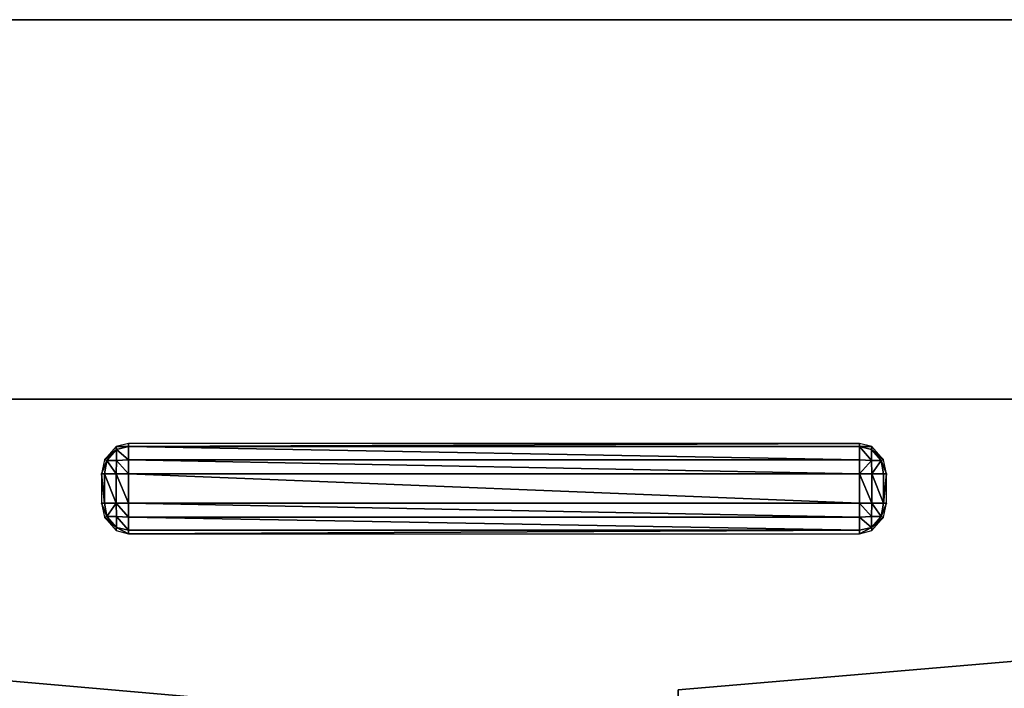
# Model space of a CAD drawing. Extents: x -6.9 to 15.4, y -1.3 to 1.1.
# Tile 15 of 52: x -0.1253 to -0.1013, y -0.2717 to -0.2554. Entities that reach past the tile are written whole.
import ezdxf

# ---------------------------------------------------------------- set-up
doc = ezdxf.new("R2010")
doc.units = 0
doc.header["$LTSCALE"] = 0.0254
doc.layers.get('0').update_dxf_attribs({"color": 13, "linetype": 'CONTINUOUS'})

# ---------------------------------------------------------------- blocks, each defined once
blk = doc.blocks.new('GROUP8_1')
at = {"color": 0}
for p, q in [((0.296252, 0.022473, 0.382048), (-0.296252, 0.022473, 0.382048)), ((0.296252, 0.022473, 0.382048), (-0.296252, 0.022473, 0.382048)), ((-0.289859, 0.022473, -0.309772), (0.291538, 0.022473, -0.309772)), ((-0.289859, 0.022473, -0.309772), (0.291538, 0.022473, -0.309772)), ((0.204504, 0.01323, 0.311502), (-0.203486, 0.01323, 0.311502)), ((-0.203486, 0.01323, 0.259289), (0.204504, 0.01323, 0.259289)), ((-0.203486, 0.01323, 0.259289), (0.204504, 0.01323, 0.259289)), ((0.204504, 0.01323, 0.311502), (-0.203486, 0.01323, 0.311502))]:
    blk.add_line(p, q, dxfattribs=at)
at = {"color": 8}
mesh = blk.add_polyface(dxfattribs=at)
corners = [(-0.298009, 0.022473, 0.38027), (0.291538, 0.022473, -0.309772), (-0.289859, 0.022473, -0.309772), (0.298014, 0.022473, 0.38027), (0.296252, 0.022473, 0.382048), (-0.296252, 0.022473, 0.382048)]
mesh.append_faces([[corners[k] for k in face] for face in [(0, 1, 2), (4, 0, 5)]], dxfattribs={"vtx0": -1, "color": 8})
mesh.append_faces([[corners[k] for k in face] for face in [(1, 0, 3), (3, 0, 4)]], dxfattribs={"vtx0": -1, "vtx1": -1, "color": 8})
mesh = blk.add_polyface(dxfattribs=at)
corners = [(-0.296011, -0.019821, 0.382048), (-0.296252, 0.022473, 0.382048), (-0.296252, -0.018557, 0.382048), (0.296252, 0.022473, 0.382048), (-0.295333, -0.020854, 0.382048), (-0.2943, -0.021532, 0.382048), (-0.293036, -0.021773, 0.382048), (0.293036, -0.021773, 0.382048), (0.2943, -0.021532, 0.382048), (0.295333, -0.020854, 0.382048), (0.296011, -0.019821, 0.382048), (0.296252, -0.018557, 0.382048)]
mesh.append_faces([[corners[k] for k in face] for face in [(0, 1, 2), (3, 10, 11)]], dxfattribs={"vtx0": -1, "color": 8})
mesh.append_faces([[corners[k] for k in face] for face in [(1, 0, 3)]], dxfattribs={"vtx0": -1, "vtx1": -1, "color": 8})
mesh.append_faces([[corners[k] for k in face] for face in [(3, 0, 4), (3, 4, 5), (3, 5, 6), (3, 6, 7), (3, 7, 8), (3, 8, 9), (3, 9, 10)]], dxfattribs={"vtx0": -1, "vtx2": -1, "color": 8})
mesh = blk.add_polyface(dxfattribs=at)
corners = [(0.291538, 0.022473, -0.309772), (-0.289859, -0.018378, -0.309772), (-0.289859, 0.022473, -0.309772), (0.291538, -0.018378, -0.309772)]
mesh.append_faces([[corners[k] for k in face] for face in [(0, 1, 2), (1, 0, 3)]], dxfattribs={"vtx0": -1, "color": 8})
mesh = blk.add_polyface(dxfattribs=at)
corners = [(0.204504, 0.01323, 0.311502), (-0.203486, 0.01323, 0.259289), (0.204504, 0.01323, 0.259289), (-0.203486, 0.01323, 0.311502)]
mesh.append_faces([[corners[k] for k in face] for face in [(0, 1, 2), (1, 0, 3)]], dxfattribs={"vtx0": -1, "color": 8})
mesh = blk.add_polyface(dxfattribs=at)
corners = [(0.204504, -0.022473, 0.259289), (-0.203486, 0.01323, 0.259289), (-0.203486, -0.022473, 0.259289), (0.204504, 0.01323, 0.259289)]
mesh.append_faces([[corners[k] for k in face] for face in [(0, 1, 2), (1, 0, 3)]], dxfattribs={"vtx0": -1, "color": 8})
mesh = blk.add_polyface(dxfattribs=at)
corners = [(0.204504, 0.01323, 0.311502), (-0.203486, -0.022473, 0.311502), (-0.203486, 0.01323, 0.311502), (0.204504, -0.022473, 0.311502)]
mesh.append_faces([[corners[k] for k in face] for face in [(0, 1, 2), (1, 0, 3)]], dxfattribs={"vtx0": -1, "color": 8})
blk = doc.blocks.new('GROUP13_1')
at = {"color": 0}
for p, q in [((0.10452, -0.027458, -0.013693), (0.104236, -0.027781, -0.013693)), ((0.104296, -0.027795, -0.013416), (0.104532, -0.027527, -0.013416)), ((0.104296, -0.027795, -0.013416), (0.104532, -0.027527, -0.013416)), ((0.104818, -0.027377, -0.013693), (0.10452, -0.027458, -0.013693)), ((0.104532, -0.027527, -0.013416), (0.10452, -0.027458, -0.013693)), ((0.104532, -0.027527, -0.013416), (0.10452, -0.027458, -0.013693)), ((0.104818, -0.027459, -0.013404), (0.104532, -0.027527, -0.013416)), ((0.104818, -0.027459, -0.013404), (0.104532, -0.027527, -0.013416)), ((0.104532, -0.027527, -0.013416), (0.104532, -0.027795, -0.013187)), ((0.104532, -0.027527, -0.013416), (0.104532, -0.027795, -0.013187)), ((0.122639, -0.027377, -0.013693), (0.104818, -0.027377, -0.013693)), ((0.104818, -0.027377, -0.013693), (0.104818, -0.027459, -0.013404)), ((0.104818, -0.027377, -0.013693), (0.104818, -0.027459, -0.013404)), ((0.122639, -0.027459, -0.013404), (0.104818, -0.027459, -0.013404)), ((0.104818, -0.027459, -0.013404), (0.104818, -0.027782, -0.013128)), ((0.122639, -0.027459, -0.013404), (0.104818, -0.027459, -0.013404)), ((0.104818, -0.027459, -0.013404), (0.104818, -0.027782, -0.013128)), ((0.122639, -0.027459, -0.013404), (0.122639, -0.027377, -0.013693)), ((0.122937, -0.027458, -0.013693), (0.122639, -0.027377, -0.013693)), ((0.122639, -0.027459, -0.013404), (0.122639, -0.027377, -0.013693)), ((0.122639, -0.027782, -0.013128), (0.122639, -0.027459, -0.013404)), ((0.122639, -0.027782, -0.013128), (0.122639, -0.027459, -0.013404)), ((0.122925, -0.027527, -0.013416), (0.122639, -0.027459, -0.013404)), ((0.122925, -0.027527, -0.013416), (0.122639, -0.027459, -0.013404)), ((0.122937, -0.027458, -0.013693), (0.122925, -0.027527, -0.013416)), ((0.122937, -0.027458, -0.013693), (0.122925, -0.027527, -0.013416)), ((0.122925, -0.027795, -0.013187), (0.122925, -0.027527, -0.013416)), ((0.122925, -0.027527, -0.013416), (0.123161, -0.027795, -0.013416)), ((0.122925, -0.027795, -0.013187), (0.122925, -0.027527, -0.013416)), ((0.122925, -0.027527, -0.013416), (0.123161, -0.027795, -0.013416)), ((0.123221, -0.027781, -0.013693), (0.122937, -0.027458, -0.013693)), ((0.104236, -0.027781, -0.013693), (0.104164, -0.028118, -0.013694)), ((0.104236, -0.027781, -0.013693), (0.104296, -0.027795, -0.013416)), ((0.104236, -0.027781, -0.013693), (0.104296, -0.027795, -0.013416)), ((0.104296, -0.027795, -0.013416), (0.104236, -0.028119, -0.013405)), ((0.104296, -0.027795, -0.013416), (0.104236, -0.028119, -0.013405)), ((0.104532, -0.027795, -0.013187), (0.104296, -0.027795, -0.013416)), ((0.104532, -0.027795, -0.013187), (0.104296, -0.027795, -0.013416)), ((0.10452, -0.028119, -0.013128), (0.104532, -0.027795, -0.013187)), ((0.10452, -0.028119, -0.013128), (0.104532, -0.027795, -0.013187)), ((0.104532, -0.027795, -0.013187), (0.104818, -0.027782, -0.013128)), ((0.104532, -0.027795, -0.013187), (0.104818, -0.027782, -0.013128)), ((0.104818, -0.027782, -0.013128), (0.122639, -0.027782, -0.013128)), ((0.104818, -0.027782, -0.013128), (0.122639, -0.027782, -0.013128)), ((0.104818, -0.027782, -0.013128), (0.104818, -0.028119, -0.013059)), ((0.104818, -0.027782, -0.013128), (0.104818, -0.028119, -0.013059)), ((0.122639, -0.028119, -0.013059), (0.122639, -0.027782, -0.013128)), ((0.122639, -0.027782, -0.013128), (0.122925, -0.027795, -0.013187)), ((0.122639, -0.028119, -0.013059), (0.122639, -0.027782, -0.013128)), ((0.122639, -0.027782, -0.013128), (0.122925, -0.027795, -0.013187)), ((0.123161, -0.027795, -0.013416), (0.122925, -0.027795, -0.013187)), ((0.122925, -0.027795, -0.013187), (0.122937, -0.028119, -0.013128)), ((0.123161, -0.027795, -0.013416), (0.122925, -0.027795, -0.013187)), ((0.122925, -0.027795, -0.013187), (0.122937, -0.028119, -0.013128)), ((0.123161, -0.027795, -0.013416), (0.123221, -0.027781, -0.013693)), ((0.123161, -0.027795, -0.013416), (0.123221, -0.027781, -0.013693)), ((0.123221, -0.028119, -0.013405), (0.123161, -0.027795, -0.013416)), ((0.123221, -0.028119, -0.013405), (0.123161, -0.027795, -0.013416)), ((0.123293, -0.028118, -0.013694), (0.123221, -0.027781, -0.013693)), ((0.104236, -0.028119, -0.013405), (0.104164, -0.028118, -0.013694)), ((0.104164, -0.028118, -0.013694), (0.104164, -0.028836, -0.013695)), ((0.104236, -0.028119, -0.013405), (0.104164, -0.028118, -0.013694)), ((0.10452, -0.028119, -0.013128), (0.104236, -0.028119, -0.013405)), ((0.104236, -0.028119, -0.013405), (0.104236, -0.028837, -0.013406)), ((0.104236, -0.028119, -0.013405), (0.104236, -0.028837, -0.013406)), ((0.10452, -0.028119, -0.013128), (0.104236, -0.028119, -0.013405)), ((0.10452, -0.028837, -0.013129), (0.10452, -0.028119, -0.013128)), ((0.104818, -0.028119, -0.013059), (0.10452, -0.028119, -0.013128)), ((0.10452, -0.028837, -0.013129), (0.10452, -0.028119, -0.013128)), ((0.104818, -0.028119, -0.013059), (0.10452, -0.028119, -0.013128)), ((0.122639, -0.028119, -0.013059), (0.104818, -0.028119, -0.013059)), ((0.104818, -0.028119, -0.013059), (0.104818, -0.028837, -0.01306)), ((0.104818, -0.028119, -0.013059), (0.104818, -0.028837, -0.01306)), ((0.122639, -0.028119, -0.013059), (0.104818, -0.028119, -0.013059)), ((0.122639, -0.028837, -0.01306), (0.122639, -0.028119, -0.013059)), ((0.122937, -0.028119, -0.013128), (0.122639, -0.028119, -0.013059)), ((0.122639, -0.028837, -0.01306), (0.122639, -0.028119, -0.013059)), ((0.122937, -0.028119, -0.013128), (0.122639, -0.028119, -0.013059)), ((0.123221, -0.028119, -0.013405), (0.122937, -0.028119, -0.013128)), ((0.122937, -0.028119, -0.013128), (0.122937, -0.028837, -0.013129)), ((0.122937, -0.028119, -0.013128), (0.122937, -0.028837, -0.013129)), ((0.123221, -0.028119, -0.013405), (0.122937, -0.028119, -0.013128)), ((0.123293, -0.028118, -0.013694), (0.123221, -0.028119, -0.013405)), ((0.123293, -0.028118, -0.013694), (0.123221, -0.028119, -0.013405)), ((0.123221, -0.028119, -0.013405), (0.123221, -0.028837, -0.013406)), ((0.123221, -0.028119, -0.013405), (0.123221, -0.028837, -0.013406)), ((0.123293, -0.028836, -0.013695), (0.123293, -0.028118, -0.013694)), ((0.104164, -0.028836, -0.013695), (0.104236, -0.028837, -0.013406)), ((0.104164, -0.028836, -0.013695), (0.104236, -0.028837, -0.013406)), ((0.104164, -0.028836, -0.013695), (0.104236, -0.029173, -0.013695)), ((0.104236, -0.028837, -0.013406), (0.10452, -0.028837, -0.013129)), ((0.104236, -0.028837, -0.013406), (0.10452, -0.028837, -0.013129)), ((0.104236, -0.028837, -0.013406), (0.104296, -0.02916, -0.013418)), ((0.104236, -0.028837, -0.013406), (0.104296, -0.02916, -0.013418)), ((0.10452, -0.028837, -0.013129), (0.104818, -0.028837, -0.01306)), ((0.104532, -0.029161, -0.013188), (0.10452, -0.028837, -0.013129)), ((0.10452, -0.028837, -0.013129), (0.104818, -0.028837, -0.01306)), ((0.104532, -0.029161, -0.013188), (0.10452, -0.028837, -0.013129)), ((0.104818, -0.028837, -0.01306), (0.122639, -0.028837, -0.01306)), ((0.104818, -0.028837, -0.01306), (0.122639, -0.028837, -0.01306)), ((0.104818, -0.028837, -0.01306), (0.104818, -0.029174, -0.013129)), ((0.104818, -0.028837, -0.01306), (0.104818, -0.029174, -0.013129)), ((0.122639, -0.028837, -0.01306), (0.122937, -0.028837, -0.013129)), ((0.122639, -0.029174, -0.013129), (0.122639, -0.028837, -0.01306)), ((0.122639, -0.028837, -0.01306), (0.122937, -0.028837, -0.013129)), ((0.122639, -0.029174, -0.013129), (0.122639, -0.028837, -0.01306)), ((0.122937, -0.028837, -0.013129), (0.122925, -0.029161, -0.013188)), ((0.122937, -0.028837, -0.013129), (0.122925, -0.029161, -0.013188)), ((0.122937, -0.028837, -0.013129), (0.123221, -0.028837, -0.013406)), ((0.122937, -0.028837, -0.013129), (0.123221, -0.028837, -0.013406)), ((0.123161, -0.02916, -0.013418), (0.123221, -0.028837, -0.013406)), ((0.123161, -0.02916, -0.013418), (0.123221, -0.028837, -0.013406)), ((0.123221, -0.028837, -0.013406), (0.123293, -0.028836, -0.013695)), ((0.123221, -0.029173, -0.013695), (0.123293, -0.028836, -0.013695)), ((0.123221, -0.028837, -0.013406), (0.123293, -0.028836, -0.013695)), ((0.104296, -0.02916, -0.013418), (0.104236, -0.029173, -0.013695)), ((0.104296, -0.02916, -0.013418), (0.104236, -0.029173, -0.013695)), ((0.104236, -0.029173, -0.013695), (0.10452, -0.029496, -0.013695)), ((0.104532, -0.029428, -0.013418), (0.104296, -0.02916, -0.013418)), ((0.104296, -0.02916, -0.013418), (0.104532, -0.029161, -0.013188)), ((0.104296, -0.02916, -0.013418), (0.104532, -0.029161, -0.013188)), ((0.104532, -0.029428, -0.013418), (0.104296, -0.02916, -0.013418)), ((0.104818, -0.029174, -0.013129), (0.104532, -0.029161, -0.013188)), ((0.104532, -0.029161, -0.013188), (0.104532, -0.029428, -0.013418)), ((0.104532, -0.029161, -0.013188), (0.104532, -0.029428, -0.013418)), ((0.104818, -0.029174, -0.013129), (0.104532, -0.029161, -0.013188)), ((0.122639, -0.029174, -0.013129), (0.104818, -0.029174, -0.013129)), ((0.104818, -0.029174, -0.013129), (0.104818, -0.029497, -0.013406)), ((0.122639, -0.029174, -0.013129), (0.104818, -0.029174, -0.013129)), ((0.104818, -0.029174, -0.013129), (0.104818, -0.029497, -0.013406)), ((0.122925, -0.029161, -0.013188), (0.122639, -0.029174, -0.013129)), ((0.122925, -0.029161, -0.013188), (0.122639, -0.029174, -0.013129)), ((0.122639, -0.029497, -0.013406), (0.122639, -0.029174, -0.013129)), ((0.122639, -0.029497, -0.013406), (0.122639, -0.029174, -0.013129)), ((0.122925, -0.029161, -0.013188), (0.123161, -0.02916, -0.013418)), ((0.123161, -0.02916, -0.013418), (0.122925, -0.029428, -0.013418)), ((0.122925, -0.029161, -0.013188), (0.123161, -0.02916, -0.013418)), ((0.123161, -0.02916, -0.013418), (0.122925, -0.029428, -0.013418)), ((0.122925, -0.029428, -0.013418), (0.122925, -0.029161, -0.013188)), ((0.122925, -0.029428, -0.013418), (0.122925, -0.029161, -0.013188)), ((0.122937, -0.029496, -0.013695), (0.123221, -0.029173, -0.013695)), ((0.123221, -0.029173, -0.013695), (0.123161, -0.02916, -0.013418)), ((0.123221, -0.029173, -0.013695), (0.123161, -0.02916, -0.013418)), ((0.10452, -0.029496, -0.013695), (0.104532, -0.029428, -0.013418)), ((0.10452, -0.029496, -0.013695), (0.104532, -0.029428, -0.013418)), ((0.10452, -0.029496, -0.013695), (0.104818, -0.029577, -0.013695)), ((0.104532, -0.029428, -0.013418), (0.104818, -0.029497, -0.013406)), ((0.104532, -0.029428, -0.013418), (0.104818, -0.029497, -0.013406)), ((0.122639, -0.029497, -0.013406), (0.104818, -0.029497, -0.013406)), ((0.104818, -0.029497, -0.013406), (0.104818, -0.029577, -0.013695)), ((0.122639, -0.029497, -0.013406), (0.104818, -0.029497, -0.013406)), ((0.104818, -0.029497, -0.013406), (0.104818, -0.029577, -0.013695)), ((0.122639, -0.029497, -0.013406), (0.122925, -0.029428, -0.013418)), ((0.122639, -0.029497, -0.013406), (0.122925, -0.029428, -0.013418)), ((0.122639, -0.029577, -0.013695), (0.122937, -0.029496, -0.013695)), ((0.122639, -0.029577, -0.013695), (0.122639, -0.029497, -0.013406)), ((0.122639, -0.029577, -0.013695), (0.122639, -0.029497, -0.013406)), ((0.122925, -0.029428, -0.013418), (0.122937, -0.029496, -0.013695)), ((0.122925, -0.029428, -0.013418), (0.122937, -0.029496, -0.013695)), ((0.104818, -0.029577, -0.013695), (0.122639, -0.029577, -0.013695))]:
    blk.add_line(p, q, dxfattribs=at)
at = {"color": 8}
mesh = blk.add_polyface(dxfattribs=at)
corners = [(0.104532, -0.027527, -0.013416), (0.104236, -0.027781, -0.013693), (0.104296, -0.027795, -0.013416), (0.10452, -0.027458, -0.013693)]
mesh.append_faces([[corners[k] for k in face] for face in [(0, 1, 2), (1, 0, 3)]], dxfattribs={"vtx0": -1, "color": 8})
mesh = blk.add_polyface(dxfattribs=at)
corners = [(0.104532, -0.027527, -0.013416), (0.104296, -0.027795, -0.013416), (0.104532, -0.027795, -0.013187)]
mesh.append_faces([[corners[k] for k in face] for face in [(0, 1, 2)]], dxfattribs={"color": 8})
mesh = blk.add_polyface(dxfattribs=at)
corners = [(0.104532, -0.027527, -0.013416), (0.104818, -0.027377, -0.013693), (0.10452, -0.027458, -0.013693), (0.104818, -0.027459, -0.013404)]
mesh.append_faces([[corners[k] for k in face] for face in [(0, 1, 2), (1, 0, 3)]], dxfattribs={"vtx0": -1, "color": 8})
mesh = blk.add_polyface(dxfattribs=at)
corners = [(0.104818, -0.027782, -0.013128), (0.104532, -0.027527, -0.013416), (0.104532, -0.027795, -0.013187), (0.104818, -0.027459, -0.013404)]
mesh.append_faces([[corners[k] for k in face] for face in [(0, 1, 2), (1, 0, 3)]], dxfattribs={"vtx0": -1, "color": 8})
mesh = blk.add_polyface(dxfattribs=at)
corners = [(0.104818, -0.027459, -0.013404), (0.122639, -0.027377, -0.013693), (0.104818, -0.027377, -0.013693), (0.122639, -0.027459, -0.013404)]
mesh.append_faces([[corners[k] for k in face] for face in [(0, 1, 2), (1, 0, 3)]], dxfattribs={"vtx0": -1, "color": 8})
mesh = blk.add_polyface(dxfattribs=at)
corners = [(0.122639, -0.027782, -0.013128), (0.104818, -0.027459, -0.013404), (0.104818, -0.027782, -0.013128), (0.122639, -0.027459, -0.013404)]
mesh.append_faces([[corners[k] for k in face] for face in [(0, 1, 2), (1, 0, 3)]], dxfattribs={"vtx0": -1, "color": 8})
mesh = blk.add_polyface(dxfattribs=at)
corners = [(0.122639, -0.027377, -0.013693), (0.122925, -0.027527, -0.013416), (0.122937, -0.027458, -0.013693), (0.122639, -0.027459, -0.013404)]
mesh.append_faces([[corners[k] for k in face] for face in [(0, 1, 2), (1, 0, 3)]], dxfattribs={"vtx0": -1, "color": 8})
mesh = blk.add_polyface(dxfattribs=at)
corners = [(0.122925, -0.027795, -0.013187), (0.122639, -0.027459, -0.013404), (0.122639, -0.027782, -0.013128), (0.122925, -0.027527, -0.013416)]
mesh.append_faces([[corners[k] for k in face] for face in [(0, 1, 2), (1, 0, 3)]], dxfattribs={"vtx0": -1, "color": 8})
mesh = blk.add_polyface(dxfattribs=at)
corners = [(0.123221, -0.027781, -0.013693), (0.122925, -0.027527, -0.013416), (0.123161, -0.027795, -0.013416), (0.122937, -0.027458, -0.013693)]
mesh.append_faces([[corners[k] for k in face] for face in [(0, 1, 2), (1, 0, 3)]], dxfattribs={"vtx0": -1, "color": 8})
mesh = blk.add_polyface(dxfattribs=at)
corners = [(0.123161, -0.027795, -0.013416), (0.122925, -0.027527, -0.013416), (0.122925, -0.027795, -0.013187)]
mesh.append_faces([[corners[k] for k in face] for face in [(0, 1, 2)]], dxfattribs={"color": 8})
mesh = blk.add_polyface(dxfattribs=at)
corners = [(0.104296, -0.027795, -0.013416), (0.104164, -0.028118, -0.013694), (0.104236, -0.028119, -0.013405), (0.104236, -0.027781, -0.013693)]
mesh.append_faces([[corners[k] for k in face] for face in [(0, 1, 2), (1, 0, 3)]], dxfattribs={"vtx0": -1, "color": 8})
mesh = blk.add_polyface(dxfattribs=at)
corners = [(0.10452, -0.028119, -0.013128), (0.104296, -0.027795, -0.013416), (0.104236, -0.028119, -0.013405), (0.104532, -0.027795, -0.013187)]
mesh.append_faces([[corners[k] for k in face] for face in [(0, 1, 2), (1, 0, 3)]], dxfattribs={"vtx0": -1, "color": 8})
mesh = blk.add_polyface(dxfattribs=at)
corners = [(0.104818, -0.028119, -0.013059), (0.104532, -0.027795, -0.013187), (0.10452, -0.028119, -0.013128), (0.104818, -0.027782, -0.013128)]
mesh.append_faces([[corners[k] for k in face] for face in [(0, 1, 2), (1, 0, 3)]], dxfattribs={"vtx0": -1, "color": 8})
mesh = blk.add_polyface(dxfattribs=at)
corners = [(0.122639, -0.028119, -0.013059), (0.104818, -0.027782, -0.013128), (0.104818, -0.028119, -0.013059), (0.122639, -0.027782, -0.013128)]
mesh.append_faces([[corners[k] for k in face] for face in [(0, 1, 2), (1, 0, 3)]], dxfattribs={"vtx0": -1, "color": 8})
mesh = blk.add_polyface(dxfattribs=at)
corners = [(0.122937, -0.028119, -0.013128), (0.122639, -0.027782, -0.013128), (0.122639, -0.028119, -0.013059), (0.122925, -0.027795, -0.013187)]
mesh.append_faces([[corners[k] for k in face] for face in [(0, 1, 2), (1, 0, 3)]], dxfattribs={"vtx0": -1, "color": 8})
mesh = blk.add_polyface(dxfattribs=at)
corners = [(0.122937, -0.028119, -0.013128), (0.123161, -0.027795, -0.013416), (0.122925, -0.027795, -0.013187), (0.123221, -0.028119, -0.013405)]
mesh.append_faces([[corners[k] for k in face] for face in [(0, 1, 2), (1, 0, 3)]], dxfattribs={"vtx0": -1, "color": 8})
mesh = blk.add_polyface(dxfattribs=at)
corners = [(0.123293, -0.028118, -0.013694), (0.123161, -0.027795, -0.013416), (0.123221, -0.028119, -0.013405), (0.123221, -0.027781, -0.013693)]
mesh.append_faces([[corners[k] for k in face] for face in [(0, 1, 2), (1, 0, 3)]], dxfattribs={"vtx0": -1, "color": 8})
mesh = blk.add_polyface(dxfattribs=at)
corners = [(0.104236, -0.028119, -0.013405), (0.104164, -0.028836, -0.013695), (0.104236, -0.028837, -0.013406), (0.104164, -0.028118, -0.013694)]
mesh.append_faces([[corners[k] for k in face] for face in [(0, 1, 2), (1, 0, 3)]], dxfattribs={"vtx0": -1, "color": 8})
mesh = blk.add_polyface(dxfattribs=at)
corners = [(0.10452, -0.028837, -0.013129), (0.104236, -0.028119, -0.013405), (0.104236, -0.028837, -0.013406), (0.10452, -0.028119, -0.013128)]
mesh.append_faces([[corners[k] for k in face] for face in [(0, 1, 2), (1, 0, 3)]], dxfattribs={"vtx0": -1, "color": 8})
mesh = blk.add_polyface(dxfattribs=at)
corners = [(0.104818, -0.028837, -0.01306), (0.10452, -0.028119, -0.013128), (0.10452, -0.028837, -0.013129), (0.104818, -0.028119, -0.013059)]
mesh.append_faces([[corners[k] for k in face] for face in [(0, 1, 2), (1, 0, 3)]], dxfattribs={"vtx0": -1, "color": 8})
mesh = blk.add_polyface(dxfattribs=at)
corners = [(0.122639, -0.028837, -0.01306), (0.104818, -0.028119, -0.013059), (0.104818, -0.028837, -0.01306), (0.122639, -0.028119, -0.013059)]
mesh.append_faces([[corners[k] for k in face] for face in [(0, 1, 2), (1, 0, 3)]], dxfattribs={"vtx0": -1, "color": 8})
mesh = blk.add_polyface(dxfattribs=at)
corners = [(0.122937, -0.028837, -0.013129), (0.122639, -0.028119, -0.013059), (0.122639, -0.028837, -0.01306), (0.122937, -0.028119, -0.013128)]
mesh.append_faces([[corners[k] for k in face] for face in [(0, 1, 2), (1, 0, 3)]], dxfattribs={"vtx0": -1, "color": 8})
mesh = blk.add_polyface(dxfattribs=at)
corners = [(0.123221, -0.028837, -0.013406), (0.122937, -0.028119, -0.013128), (0.122937, -0.028837, -0.013129), (0.123221, -0.028119, -0.013405)]
mesh.append_faces([[corners[k] for k in face] for face in [(0, 1, 2), (1, 0, 3)]], dxfattribs={"vtx0": -1, "color": 8})
mesh = blk.add_polyface(dxfattribs=at)
corners = [(0.123293, -0.028836, -0.013695), (0.123221, -0.028119, -0.013405), (0.123221, -0.028837, -0.013406), (0.123293, -0.028118, -0.013694)]
mesh.append_faces([[corners[k] for k in face] for face in [(0, 1, 2), (1, 0, 3)]], dxfattribs={"vtx0": -1, "color": 8})
mesh = blk.add_polyface(dxfattribs=at)
corners = [(0.104296, -0.02916, -0.013418), (0.104164, -0.028836, -0.013695), (0.104236, -0.029173, -0.013695), (0.104236, -0.028837, -0.013406)]
mesh.append_faces([[corners[k] for k in face] for face in [(0, 1, 2), (1, 0, 3)]], dxfattribs={"vtx0": -1, "color": 8})
mesh = blk.add_polyface(dxfattribs=at)
corners = [(0.104296, -0.02916, -0.013418), (0.10452, -0.028837, -0.013129), (0.104236, -0.028837, -0.013406), (0.104532, -0.029161, -0.013188)]
mesh.append_faces([[corners[k] for k in face] for face in [(0, 1, 2), (1, 0, 3)]], dxfattribs={"vtx0": -1, "color": 8})
mesh = blk.add_polyface(dxfattribs=at)
corners = [(0.104532, -0.029161, -0.013188), (0.104818, -0.028837, -0.01306), (0.10452, -0.028837, -0.013129), (0.104818, -0.029174, -0.013129)]
mesh.append_faces([[corners[k] for k in face] for face in [(0, 1, 2), (1, 0, 3)]], dxfattribs={"vtx0": -1, "color": 8})
mesh = blk.add_polyface(dxfattribs=at)
corners = [(0.122639, -0.029174, -0.013129), (0.104818, -0.028837, -0.01306), (0.104818, -0.029174, -0.013129), (0.122639, -0.028837, -0.01306)]
mesh.append_faces([[corners[k] for k in face] for face in [(0, 1, 2), (1, 0, 3)]], dxfattribs={"vtx0": -1, "color": 8})
mesh = blk.add_polyface(dxfattribs=at)
corners = [(0.122925, -0.029161, -0.013188), (0.122639, -0.028837, -0.01306), (0.122639, -0.029174, -0.013129), (0.122937, -0.028837, -0.013129)]
mesh.append_faces([[corners[k] for k in face] for face in [(0, 1, 2), (1, 0, 3)]], dxfattribs={"vtx0": -1, "color": 8})
mesh = blk.add_polyface(dxfattribs=at)
corners = [(0.123161, -0.02916, -0.013418), (0.122937, -0.028837, -0.013129), (0.122925, -0.029161, -0.013188), (0.123221, -0.028837, -0.013406)]
mesh.append_faces([[corners[k] for k in face] for face in [(0, 1, 2), (1, 0, 3)]], dxfattribs={"vtx0": -1, "color": 8})
mesh = blk.add_polyface(dxfattribs=at)
corners = [(0.123293, -0.028836, -0.013695), (0.123161, -0.02916, -0.013418), (0.123221, -0.029173, -0.013695), (0.123221, -0.028837, -0.013406)]
mesh.append_faces([[corners[k] for k in face] for face in [(0, 1, 2), (1, 0, 3)]], dxfattribs={"vtx0": -1, "color": 8})
mesh = blk.add_polyface(dxfattribs=at)
corners = [(0.104532, -0.029428, -0.013418), (0.104236, -0.029173, -0.013695), (0.10452, -0.029496, -0.013695), (0.104296, -0.02916, -0.013418)]
mesh.append_faces([[corners[k] for k in face] for face in [(0, 1, 2), (1, 0, 3)]], dxfattribs={"vtx0": -1, "color": 8})
mesh = blk.add_polyface(dxfattribs=at)
corners = [(0.104532, -0.029161, -0.013188), (0.104296, -0.02916, -0.013418), (0.104532, -0.029428, -0.013418)]
mesh.append_faces([[corners[k] for k in face] for face in [(0, 1, 2)]], dxfattribs={"color": 8})
mesh = blk.add_polyface(dxfattribs=at)
corners = [(0.104818, -0.029497, -0.013406), (0.104532, -0.029161, -0.013188), (0.104532, -0.029428, -0.013418), (0.104818, -0.029174, -0.013129)]
mesh.append_faces([[corners[k] for k in face] for face in [(0, 1, 2), (1, 0, 3)]], dxfattribs={"vtx0": -1, "color": 8})
mesh = blk.add_polyface(dxfattribs=at)
corners = [(0.122639, -0.029497, -0.013406), (0.104818, -0.029174, -0.013129), (0.104818, -0.029497, -0.013406), (0.122639, -0.029174, -0.013129)]
mesh.append_faces([[corners[k] for k in face] for face in [(0, 1, 2), (1, 0, 3)]], dxfattribs={"vtx0": -1, "color": 8})
mesh = blk.add_polyface(dxfattribs=at)
corners = [(0.122925, -0.029428, -0.013418), (0.122639, -0.029174, -0.013129), (0.122639, -0.029497, -0.013406), (0.122925, -0.029161, -0.013188)]
mesh.append_faces([[corners[k] for k in face] for face in [(0, 1, 2), (1, 0, 3)]], dxfattribs={"vtx0": -1, "color": 8})
mesh = blk.add_polyface(dxfattribs=at)
corners = [(0.123221, -0.029173, -0.013695), (0.122925, -0.029428, -0.013418), (0.122937, -0.029496, -0.013695), (0.123161, -0.02916, -0.013418)]
mesh.append_faces([[corners[k] for k in face] for face in [(0, 1, 2), (1, 0, 3)]], dxfattribs={"vtx0": -1, "color": 8})
mesh = blk.add_polyface(dxfattribs=at)
corners = [(0.123161, -0.02916, -0.013418), (0.122925, -0.029161, -0.013188), (0.122925, -0.029428, -0.013418)]
mesh.append_faces([[corners[k] for k in face] for face in [(0, 1, 2)]], dxfattribs={"color": 8})
mesh = blk.add_polyface(dxfattribs=at)
corners = [(0.104818, -0.029497, -0.013406), (0.10452, -0.029496, -0.013695), (0.104818, -0.029577, -0.013695), (0.104532, -0.029428, -0.013418)]
mesh.append_faces([[corners[k] for k in face] for face in [(0, 1, 2), (1, 0, 3)]], dxfattribs={"vtx0": -1, "color": 8})
mesh = blk.add_polyface(dxfattribs=at)
corners = [(0.122639, -0.029497, -0.013406), (0.104818, -0.029577, -0.013695), (0.122639, -0.029577, -0.013695), (0.104818, -0.029497, -0.013406)]
mesh.append_faces([[corners[k] for k in face] for face in [(0, 1, 2), (1, 0, 3)]], dxfattribs={"vtx0": -1, "color": 8})
mesh = blk.add_polyface(dxfattribs=at)
corners = [(0.122937, -0.029496, -0.013695), (0.122639, -0.029497, -0.013406), (0.122639, -0.029577, -0.013695), (0.122925, -0.029428, -0.013418)]
mesh.append_faces([[corners[k] for k in face] for face in [(0, 1, 2), (1, 0, 3)]], dxfattribs={"vtx0": -1, "color": 8})
blk = doc.blocks.new('GROUP9_1')
at = {"color": 8}
blk.add_blockref('GROUP13_1', (0, 0), dxfattribs=at)
blk = doc.blocks.new('GROUP24_1')
at = {"color": 0}
blk.add_line((-0.057128, 0.010549, 0.302532), (-0.108848, 0.006152, 0.302532), dxfattribs=at)
blk.add_line((-0.057128, 0.010549, 0.302532), (-0.108848, 0.006152, 0.302532), dxfattribs=at)
at = {"color": 8}
mesh = blk.add_polyface(dxfattribs=at)
corners = [(-0.057128, 0.010549, 0.302532), (-0.108848, 0.002972, 0.292071), (-0.05713, 0.007799, 0.292071)]
mesh.append_faces([[corners[k] for k in face] for face in [(0, 1, 2)]], dxfattribs={"color": 8})
mesh = blk.add_polyface(dxfattribs=at)
corners = [(-0.108848, 0.006152, 0.302532), (-0.108848, 0.002972, 0.292071), (-0.057128, 0.010549, 0.302532)]
mesh.append_faces([[corners[k] for k in face] for face in [(0, 1, 2)]], dxfattribs={"color": 8})
mesh = blk.add_polyface(dxfattribs=at)
corners = [(-0.057128, 0.010549, 0.302532), (-0.108848, -0.022473, 0.302532), (-0.108848, 0.006152, 0.302532), (-0.057126, -0.022473, 0.302532)]
mesh.append_faces([[corners[k] for k in face] for face in [(0, 1, 2), (1, 0, 3)]], dxfattribs={"vtx0": -1, "color": 8})
mesh = blk.add_polyface(dxfattribs=at)
corners = [(-0.108848, 0.002972, 0.292071), (-0.108848, -0.002919, 0.282151), (-0.05713, 0.007799, 0.292071)]
mesh.append_faces([[corners[k] for k in face] for face in [(0, 1, 2)]], dxfattribs={"color": 8})
mesh = blk.add_polyface(dxfattribs=at)
corners = [(-0.05713, 0.007799, 0.292071), (-0.108848, -0.002919, 0.282151), (-0.057132, 0.001195, 0.281225)]
mesh.append_faces([[corners[k] for k in face] for face in [(0, 1, 2)]], dxfattribs={"color": 8})
blk = doc.blocks.new('GROUP22_1')
at = {"color": 8}
blk.add_blockref('GROUP24_1', (0, 0), dxfattribs=at)
blk = doc.blocks.new('GROUP6_1')
at = {"color": 8}
for name in ['GROUP22_1', 'GROUP8_1']:
    blk.add_blockref(name, (0, 0), dxfattribs=at)
at = {"color": 8, "rotation": 179.9999949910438}
blk.add_blockref('GROUP9_1', (0.000395, -0.017421, 0.396223), dxfattribs=at)
blk = doc.blocks.new('GROUP0_1')
at = {"color": 8}
blk.add_blockref('GROUP6_1', (-0.000395, -0.277843, 0.470343), dxfattribs=at)

msp = doc.modelspace()

# ---------------------------------------------------------------- block references
at = {"color": 254}
msp.add_blockref('GROUP0_1', (0, 0), dxfattribs=at)

doc.saveas('drawing.dxf')
